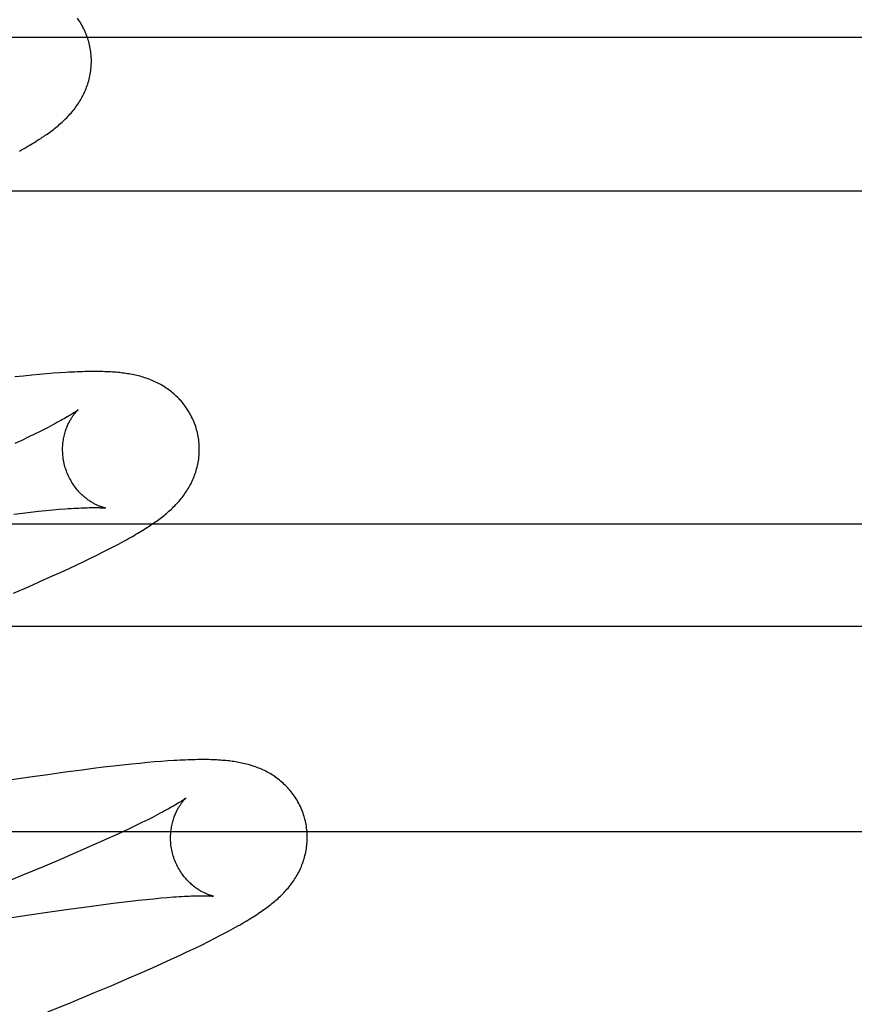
# Model space of a CAD drawing. Header units: inches. Extents: x 0 to 214, y 0 to 139.
# Tile 49 of 147: x 66.151 to 66.273, y 67.914 to 68.058. Entities that reach past the tile are written whole.
import ezdxf

# ---------------------------------------------------------------- set-up
doc = ezdxf.new("R2010")
doc.units = ezdxf.units.IN
doc.header["$LTSCALE"] = 11.786071
doc.header["$MEASUREMENT"] = 0
doc.linetypes.add('HIDDEN', pattern=[0.2, 0.1, -0.1])
doc.layers.add('DEFAULT_2', color=8, linetype='HIDDEN')

msp = doc.modelspace()

# ---------------------------------------------------------------- linework, layer by layer
at = {"layer": 'DEFAULT_2', "color": 8, "linetype": 'HIDDEN'}
for p, q in [((66.48273, 68.05523), (66.00773, 68.05523)), ((66.48273, 68.03273), (66.00773, 68.03273)), ((66.15159, 68.0057), (66.15031, 68.00556)), ((66.15279, 68.00582), (66.15159, 68.0057)), ((66.15391, 68.00593), (66.15279, 68.00582)), ((66.15497, 68.00602), (66.15391, 68.00593)), ((66.15596, 68.0061), (66.15497, 68.00602)), ((66.1569, 68.00617), (66.15596, 68.0061)), ((66.15318, 67.99719), (66.15228, 67.99675)), ((66.15402, 67.9976), (66.15318, 67.99719)), ((66.1548, 67.99799), (66.15402, 67.9976)), ((66.15133, 67.99629), (66.15031, 67.99581)), ((66.15228, 67.99675), (66.15133, 67.99629)), ((66.15017, 67.98551), (66.15142, 67.98566)), ((66.15142, 67.98566), (66.15262, 67.98579)), ((66.15262, 67.98579), (66.15376, 67.98591)), ((66.15376, 67.98591), (66.15484, 67.98602)), ((66.15484, 67.98602), (66.15586, 67.98612)), ((66.15586, 67.98612), (66.15682, 67.9862)), ((65.99523, 67.98408), (66.49523, 67.98408)), ((66.16468, 67.98069), (66.16538, 67.98106)), ((66.16538, 67.98106), (66.16604, 67.98141)), ((66.16229, 67.97948), (66.16314, 67.97991)), ((66.16314, 67.97991), (66.16394, 67.98031)), ((66.16394, 67.98031), (66.16468, 67.98069)), ((66.15938, 67.97808), (66.16041, 67.97857)), ((66.16041, 67.97857), (66.16139, 67.97904)), ((66.16139, 67.97904), (66.16229, 67.97948)), ((66.15584, 67.97645), (66.15709, 67.97702)), ((66.15709, 67.97702), (66.15827, 67.97756)), ((66.15827, 67.97756), (66.15938, 67.97808)), ((66.15239, 67.97493), (66.15452, 67.97586)), ((66.15452, 67.97586), (66.15584, 67.97645)), ((66.15012, 67.97394), (66.15239, 67.97493)), ((65.99523, 67.96908), (66.49523, 67.96908)), ((66.1727, 67.94938), (66.17176, 67.94931)), ((66.16015, 67.94805), (66.15767, 67.94772)), ((66.16175, 67.94826), (66.16015, 67.94805)), ((66.16328, 67.94845), (66.16175, 67.94826)), ((66.16473, 67.94862), (66.16328, 67.94845)), ((66.16609, 67.94877), (66.16473, 67.94862)), ((66.16738, 67.94891), (66.16609, 67.94877)), ((66.16858, 67.94903), (66.16738, 67.94891)), ((66.16971, 67.94914), (66.16858, 67.94903)), ((66.17077, 67.94923), (66.16971, 67.94914)), ((66.17176, 67.94931), (66.17077, 67.94923)), ((66.15253, 67.94699), (66.14891, 67.94645)), ((66.15514, 67.94737), (66.15253, 67.94699)), ((66.15767, 67.94772), (66.15514, 67.94737)), ((66.16975, 67.94078), (66.1689, 67.94036)), ((66.17053, 67.94117), (66.16975, 67.94078)), ((66.16703, 67.93946), (66.16602, 67.93898)), ((66.168, 67.93992), (66.16703, 67.93946)), ((66.1689, 67.94036), (66.168, 67.93992)), ((65.99523, 67.93908), (66.49523, 67.93908)), ((66.16381, 67.93797), (66.16262, 67.93744)), ((66.16494, 67.93849), (66.16381, 67.93797)), ((66.16602, 67.93898), (66.16494, 67.93849)), ((66.16075, 67.93661), (66.15876, 67.93574)), ((66.16262, 67.93744), (66.16075, 67.93661)), ((66.15876, 67.93574), (66.15666, 67.93484)), ((66.15445, 67.93391), (66.15136, 67.93261)), ((66.15666, 67.93484), (66.15445, 67.93391)), ((66.15136, 67.93261), (66.14809, 67.93126)), ((66.16957, 67.92912), (66.17065, 67.92923)), ((66.17065, 67.92923), (66.17166, 67.92933)), ((66.17166, 67.92933), (66.17262, 67.92941)), ((66.15816, 67.92769), (66.16045, 67.92801)), ((66.16045, 67.92801), (66.16262, 67.9283)), ((66.16262, 67.9283), (66.16468, 67.92856)), ((66.16468, 67.92856), (66.16598, 67.92872)), ((66.16598, 67.92872), (66.16723, 67.92887)), ((66.16723, 67.92887), (66.16843, 67.929)), ((66.16843, 67.929), (66.16957, 67.92912)), ((66.1489, 67.92631), (66.15242, 67.92685)), ((66.15242, 67.92685), (66.15577, 67.92735)), ((66.15577, 67.92735), (66.15816, 67.92769)), ((66.17867, 67.92298), (66.17956, 67.92343)), ((66.17956, 67.92343), (66.1804, 67.92387)), ((66.17558, 67.92148), (66.17668, 67.92201)), ((66.17668, 67.92201), (66.1777, 67.9225)), ((66.1777, 67.9225), (66.17867, 67.92298)), ((66.17317, 67.92036), (66.17441, 67.92094)), ((66.17441, 67.92094), (66.17558, 67.92148)), ((66.16899, 67.91849), (66.17045, 67.91913)), ((66.17045, 67.91913), (66.17184, 67.91976)), ((66.17184, 67.91976), (66.17317, 67.92036)), ((66.16672, 67.9175), (66.16899, 67.91849)), ((66.16198, 67.91548), (66.16439, 67.9165)), ((66.16439, 67.9165), (66.16672, 67.9175)), ((66.15864, 67.91408), (66.16198, 67.91548)), ((66.15515, 67.91265), (66.15864, 67.91408))]:
    msp.add_line(p, q, dxfattribs=at)
for points in [[(66.16112, 68.05463), (66.16106, 68.05484), (66.16098, 68.05509), (66.1609, 68.05533), (66.16081, 68.05558), (66.16072, 68.05582), (66.16062, 68.05605), (66.16051, 68.05629), (66.1604, 68.05652), (66.16028, 68.05675), (66.16016, 68.05697), (66.16003, 68.0572), (66.1599, 68.05741), (66.15976, 68.05763), (66.15962, 68.05784), (66.15947, 68.05804)], [(66.151, 68.03862), (66.1513, 68.03878), (66.15159, 68.03895), (66.15187, 68.03911), (66.15214, 68.03927), (66.15241, 68.03943), (66.15267, 68.03958), (66.15292, 68.03974), (66.15317, 68.03989), (66.15341, 68.04004), (66.15365, 68.04019), (66.15388, 68.04034), (66.15411, 68.04048), (66.15433, 68.04063), (66.15455, 68.04077), (66.15476, 68.04092), (66.15497, 68.04106), (66.15517, 68.04121), (66.15537, 68.04135), (66.15557, 68.0415), (66.15576, 68.04164), (66.15595, 68.04179), (66.15614, 68.04193), (66.15633, 68.04208), (66.15651, 68.04223), (66.15669, 68.04238), (66.15687, 68.04254), (66.15705, 68.04269), (66.15722, 68.04285), (66.1574, 68.043), (66.15757, 68.04317), (66.15773, 68.04333), (66.1579, 68.04349), (66.15806, 68.04366), (66.15822, 68.04383), (66.15838, 68.04401), (66.15854, 68.04418), (66.15869, 68.04436), (66.15884, 68.04454), (66.15898, 68.04472), (66.15912, 68.0449), (66.15926, 68.04509), (66.1594, 68.04528), (66.15953, 68.04547), (66.15966, 68.04566), (66.15978, 68.04586), (66.1599, 68.04606), (66.16002, 68.04626), (66.16014, 68.04647), (66.16025, 68.04668), (66.16035, 68.04689), (66.16046, 68.0471), (66.16055, 68.04732), (66.16065, 68.04753), (66.16074, 68.04775), (66.16082, 68.04797), (66.1609, 68.0482), (66.16098, 68.04843), (66.16105, 68.04866), (66.16112, 68.04889), (66.16118, 68.04913), (66.16124, 68.04936), (66.16129, 68.0496), (66.16134, 68.04985), (66.16138, 68.05009), (66.16142, 68.05034), (66.16145, 68.05059), (66.16147, 68.05084), (66.16149, 68.05109), (66.1615, 68.05135), (66.16151, 68.0516), (66.16151, 68.05186), (66.16151, 68.05212), (66.16149, 68.05237), (66.16148, 68.05263), (66.16145, 68.05289), (66.16142, 68.05315), (66.16139, 68.0534), (66.16134, 68.05366), (66.1613, 68.05391), (66.16124, 68.05417), (66.16118, 68.05442), (66.16112, 68.05463)], [(66.17691, 67.99784), (66.17685, 67.99805), (66.17677, 67.9983), (66.17669, 67.99855), (66.1766, 67.99879), (66.1765, 67.99903), (66.1764, 67.99927), (66.1763, 67.9995), (66.17618, 67.99974), (66.17607, 67.99997), (66.17594, 68.00019), (66.17581, 68.00042), (66.17568, 68.00063), (66.17554, 68.00085), (66.1754, 68.00106), (66.17525, 68.00127), (66.1751, 68.00147), (66.17495, 68.00167), (66.17479, 68.00186), (66.17463, 68.00205), (66.17446, 68.00223), (66.17429, 68.00241), (66.17412, 68.00259), (66.17394, 68.00276), (66.17377, 68.00292), (66.17359, 68.00308), (66.1734, 68.00324), (66.17322, 68.00339), (66.17303, 68.00353), (66.17284, 68.00367), (66.17265, 68.00381), (66.17246, 68.00395), (66.17226, 68.00408), (66.17206, 68.0042), (66.17185, 68.00432), (66.17165, 68.00444), (66.17144, 68.00455), (66.17124, 68.00466), (66.17103, 68.00477), (66.17082, 68.00486), (66.17061, 68.00496), (66.17039, 68.00505), (66.17018, 68.00514), (66.16996, 68.00522), (66.16975, 68.0053), (66.16953, 68.00538), (66.1693, 68.00546), (66.16908, 68.00553), (66.16886, 68.00559), (66.16863, 68.00566), (66.16841, 68.00571), (66.16818, 68.00577), (66.16795, 68.00582), (66.16772, 68.00587), (66.16749, 68.00592), (66.16726, 68.00596), (66.16703, 68.006), (66.1668, 68.00604), (66.16657, 68.00608), (66.16633, 68.00611), (66.16609, 68.00614), (66.16585, 68.00617), (66.16561, 68.0062), (66.16537, 68.00622), (66.16511, 68.00625), (66.16486, 68.00627), (66.1646, 68.00629), (66.16433, 68.0063), (66.16406, 68.00632), (66.16378, 68.00633), (66.16349, 68.00634), (66.1632, 68.00635), (66.1629, 68.00636), (66.16259, 68.00636), (66.16227, 68.00636), (66.16195, 68.00637), (66.16161, 68.00636), (66.16127, 68.00636), (66.16092, 68.00635), (66.16057, 68.00635), (66.1602, 68.00634), (66.15982, 68.00632), (66.15943, 68.00631), (66.15904, 68.00629), (66.15863, 68.00627), (66.15821, 68.00625), (66.15779, 68.00623), (66.1569, 68.00617)], [(66.15959, 68.00078), (66.15959, 68.00077), (66.15957, 68.00076), (66.15955, 68.00074), (66.15952, 68.00072), (66.15948, 68.00069), (66.15943, 68.00065), (66.15937, 68.00061), (66.1593, 68.00056), (66.15922, 68.00051), (66.15913, 68.00044), (66.15903, 68.00037), (66.15892, 68.0003), (66.15879, 68.00022), (66.15865, 68.00013), (66.1585, 68.00004), (66.15833, 67.99993), (66.15816, 67.99983), (66.15796, 67.99971), (66.15775, 67.99959), (66.15753, 67.99946), (66.15729, 67.99933), (66.15704, 67.99918), (66.15677, 67.99903), (66.15648, 67.99888), (66.15618, 67.99871), (66.15586, 67.99854), (66.15552, 67.99837), (66.15517, 67.99818), (66.1548, 67.99799)], [(66.15764, 67.99248), (66.15759, 67.99268), (66.15754, 67.99292), (66.15749, 67.99315), (66.15744, 67.99339), (66.1574, 67.99362), (66.15737, 67.99386), (66.15735, 67.99409), (66.15733, 67.99432), (66.15732, 67.99455), (66.15731, 67.99478), (66.15731, 67.99501), (66.15731, 67.99524), (66.15732, 67.99546), (66.15734, 67.99568), (66.15736, 67.9959), (66.15739, 67.99611), (66.15742, 67.99632), (66.15745, 67.99653), (66.15749, 67.99673), (66.15753, 67.99692), (66.15758, 67.99711), (66.15762, 67.9973), (66.15768, 67.99748), (66.15773, 67.99766), (66.15778, 67.99782), (66.15784, 67.99799), (66.1579, 67.99815), (66.15796, 67.9983), (66.15803, 67.99845), (66.15809, 67.9986), (66.15816, 67.99874), (66.15822, 67.99887), (66.15829, 67.999), (66.15835, 67.99913), (66.15842, 67.99924), (66.15849, 67.99936), (66.15855, 67.99947), (66.15862, 67.99958), (66.15868, 67.99968), (66.15875, 67.99977), (66.15881, 67.99987), (66.15888, 67.99996), (66.15894, 68.00004), (66.159, 68.00012), (66.15906, 68.0002), (66.15912, 68.00027), (66.15917, 68.00034), (66.15922, 68.0004), (66.15928, 68.00046), (66.15932, 68.00051), (66.15937, 68.00056), (66.15941, 68.0006), (66.15945, 68.00064), (66.15949, 68.00068), (66.15952, 68.00071), (66.15954, 68.00073), (66.15956, 68.00075), (66.15958, 68.00077), (66.15959, 68.00077), (66.15959, 68.00078)], [(66.16604, 67.98141), (66.16635, 67.98158), (66.16665, 67.98175), (66.16695, 67.98191), (66.16723, 67.98207), (66.16751, 67.98223), (66.16778, 67.98239), (66.16804, 67.98254), (66.1683, 67.9827), (66.16855, 67.98285), (66.1688, 67.98299), (66.16904, 67.98314), (66.16927, 67.98329), (66.1695, 67.98343), (66.16973, 67.98358), (66.16995, 67.98372), (66.17016, 67.98387), (66.17038, 67.98401), (66.17059, 67.98415), (66.17079, 67.9843), (66.17099, 67.98444), (66.17119, 67.98458), (66.17139, 67.98473), (66.17158, 67.98487), (66.17177, 67.98502), (66.17196, 67.98516), (66.17214, 67.98531), (66.17233, 67.98546), (66.17251, 67.98561), (66.17269, 67.98576), (66.17286, 67.98592), (66.17304, 67.98607), (66.17321, 67.98623), (66.17338, 67.98639), (66.17354, 67.98656), (66.17371, 67.98672), (66.17387, 67.98689), (66.17403, 67.98706), (66.17419, 67.98723), (66.17434, 67.98741), (66.17449, 67.98759), (66.17464, 67.98777), (66.17479, 67.98795), (66.17493, 67.98813), (66.17507, 67.98832), (66.1752, 67.9885), (66.17533, 67.98869), (66.17546, 67.98889), (66.17558, 67.98908), (66.1757, 67.98928), (66.17582, 67.98949), (66.17594, 67.98969), (66.17605, 67.9899), (66.17615, 67.99011), (66.17625, 67.99032), (66.17635, 67.99054), (66.17645, 67.99076), (66.17653, 67.99098), (66.17662, 67.9912), (66.1767, 67.99142), (66.17677, 67.99165), (66.17685, 67.99188), (66.17691, 67.99211), (66.17697, 67.99235), (66.17703, 67.99258), (66.17708, 67.99282), (66.17713, 67.99307), (66.17717, 67.99331), (66.17721, 67.99356), (66.17724, 67.99381), (66.17726, 67.99406), (66.17728, 67.99431), (66.17729, 67.99457), (66.1773, 67.99482), (66.1773, 67.99508), (66.1773, 67.99533), (66.17729, 67.99559), (66.17727, 67.99585), (66.17724, 67.9961), (66.17721, 67.99636), (66.17718, 67.99662), (66.17713, 67.99687), (66.17709, 67.99712), (66.17703, 67.99738), (66.17697, 67.99763), (66.17691, 67.99784)], [(66.16359, 67.98638), (66.1636, 67.98638), (66.1636, 67.98638), (66.16359, 67.98638), (66.16358, 67.98639), (66.16356, 67.98639), (66.16353, 67.9864), (66.16349, 67.9864), (66.16345, 67.98641), (66.1634, 67.98643), (66.16335, 67.98644), (66.16329, 67.98646), (66.16323, 67.98647), (66.16316, 67.98649), (66.16309, 67.98652), (66.16301, 67.98654), (66.16293, 67.98657), (66.16284, 67.9866), (66.16275, 67.98664), (66.16266, 67.98668), (66.16256, 67.98672), (66.16246, 67.98676), (66.16236, 67.98681), (66.16225, 67.98685), (66.16214, 67.98691), (66.16203, 67.98696), (66.16192, 67.98702), (66.1618, 67.98709), (66.16168, 67.98716), (66.16156, 67.98723), (66.16144, 67.98731), (66.16131, 67.98739), (66.16119, 67.98747), (66.16106, 67.98756), (66.16093, 67.98766), (66.16079, 67.98776), (66.16066, 67.98787), (66.16052, 67.98798), (66.16039, 67.98809), (66.16025, 67.98821), (66.16012, 67.98834), (66.15998, 67.98848), (66.15984, 67.98862), (66.1597, 67.98876), (66.15957, 67.98891), (66.15943, 67.98907), (66.1593, 67.98924), (66.15917, 67.98941), (66.15904, 67.98958), (66.15891, 67.98976), (66.15879, 67.98995), (66.15867, 67.99014), (66.15855, 67.99033), (66.15844, 67.99054), (66.15833, 67.99074), (66.15822, 67.99095), (66.15812, 67.99116), (66.15803, 67.99138), (66.15794, 67.9916), (66.15785, 67.99183), (66.15778, 67.99205), (66.1577, 67.99228), (66.15764, 67.99248)], [(66.15682, 67.9862), (66.15772, 67.98627), (66.15814, 67.9863), (66.15855, 67.98633), (66.15894, 67.98635), (66.15932, 67.98637), (66.15968, 67.98639), (66.16002, 67.98641), (66.16034, 67.98642), (66.16065, 67.98643), (66.16094, 67.98644), (66.16121, 67.98645), (66.16147, 67.98645), (66.16171, 67.98646), (66.16193, 67.98646), (66.16213, 67.98646), (66.16232, 67.98645), (66.16249, 67.98645), (66.16265, 67.98645), (66.16279, 67.98644), (66.16292, 67.98644), (66.16304, 67.98643), (66.16314, 67.98643), (66.16324, 67.98642), (66.16332, 67.98641), (66.16339, 67.98641), (66.16345, 67.9864), (66.1635, 67.9864), (66.16354, 67.98639), (66.16356, 67.98639), (66.16358, 67.98639), (66.16359, 67.98638)], [(66.1927, 67.94105), (66.19264, 67.94126), (66.19256, 67.94151), (66.19248, 67.94175), (66.19239, 67.942), (66.1923, 67.94224), (66.19219, 67.94248), (66.19209, 67.94271), (66.19198, 67.94295), (66.19186, 67.94317), (66.19173, 67.9434), (66.19161, 67.94362), (66.19147, 67.94384), (66.19134, 67.94406), (66.19119, 67.94427), (66.19105, 67.94447), (66.1909, 67.94468), (66.19074, 67.94487), (66.19058, 67.94507), (66.19042, 67.94526), (66.19025, 67.94544), (66.19008, 67.94562), (66.18991, 67.94579), (66.18974, 67.94596), (66.18956, 67.94613), (66.18938, 67.94629), (66.1892, 67.94644), (66.18901, 67.94659), (66.18883, 67.94674), (66.18864, 67.94688), (66.18844, 67.94702), (66.18825, 67.94715), (66.18805, 67.94728), (66.18785, 67.94741), (66.18765, 67.94753), (66.18744, 67.94765), (66.18724, 67.94776), (66.18703, 67.94787), (66.18682, 67.94797), (66.18661, 67.94807), (66.1864, 67.94817), (66.18619, 67.94826), (66.18598, 67.94835), (66.18576, 67.94843), (66.18554, 67.94851), (66.18532, 67.94859), (66.1851, 67.94866), (66.18488, 67.94873), (66.18465, 67.9488), (66.18443, 67.94886), (66.1842, 67.94892), (66.18397, 67.94898), (66.18375, 67.94903), (66.18352, 67.94908), (66.18329, 67.94913), (66.18306, 67.94917), (66.18283, 67.94921), (66.1826, 67.94925), (66.18236, 67.94929), (66.18213, 67.94932), (66.18189, 67.94935), (66.18165, 67.94938), (66.18141, 67.94941), (66.18116, 67.94943), (66.18091, 67.94945), (66.18066, 67.94947), (66.1804, 67.94949), (66.18013, 67.94951), (66.17986, 67.94953), (66.17958, 67.94954), (66.17929, 67.94955), (66.179, 67.94956), (66.1787, 67.94957), (66.17839, 67.94957), (66.17807, 67.94957), (66.17775, 67.94957), (66.17741, 67.94957), (66.17707, 67.94957), (66.17672, 67.94956), (66.17637, 67.94956), (66.176, 67.94955), (66.17562, 67.94953), (66.17523, 67.94952), (66.17484, 67.9495), (66.17443, 67.94948), (66.17401, 67.94946), (66.17359, 67.94943), (66.1727, 67.94938)], [(66.17538, 67.94399), (66.17538, 67.94398), (66.17536, 67.94397), (66.17534, 67.94395), (66.17531, 67.94393), (66.17527, 67.9439), (66.17522, 67.94386), (66.17516, 67.94382), (66.17509, 67.94377), (66.17501, 67.94371), (66.17492, 67.94365), (66.17482, 67.94358), (66.1747, 67.94351), (66.17458, 67.94342), (66.17444, 67.94334), (66.17428, 67.94324), (66.17411, 67.94314), (66.17393, 67.94303), (66.17373, 67.94291), (66.17352, 67.94278), (66.17329, 67.94265), (66.17305, 67.94251), (66.17279, 67.94237), (66.17251, 67.94222), (66.17222, 67.94206), (66.17191, 67.94189), (66.17159, 67.94172), (66.17125, 67.94154), (66.1709, 67.94136), (66.17053, 67.94117)], [(66.17344, 67.93569), (66.17338, 67.93589), (66.17333, 67.93612), (66.17328, 67.93636), (66.17323, 67.93659), (66.1732, 67.93683), (66.17316, 67.93706), (66.17314, 67.9373), (66.17312, 67.93753), (66.17311, 67.93776), (66.1731, 67.93799), (66.1731, 67.93822), (66.17311, 67.93845), (66.17312, 67.93867), (66.17313, 67.93889), (66.17315, 67.9391), (66.17318, 67.93932), (66.17321, 67.93953), (66.17324, 67.93973), (66.17328, 67.93993), (66.17332, 67.94013), (66.17337, 67.94032), (66.17341, 67.94051), (66.17347, 67.94069), (66.17352, 67.94086), (66.17357, 67.94103), (66.17363, 67.94119), (66.17369, 67.94135), (66.17375, 67.94151), (66.17382, 67.94166), (66.17388, 67.9418), (66.17395, 67.94194), (66.17401, 67.94208), (66.17408, 67.94221), (66.17414, 67.94233), (66.17421, 67.94245), (66.17428, 67.94257), (66.17434, 67.94268), (66.17441, 67.94278), (66.17447, 67.94288), (66.17454, 67.94298), (66.1746, 67.94307), (66.17466, 67.94316), (66.17473, 67.94325), (66.17479, 67.94333), (66.17485, 67.9434), (66.1749, 67.94347), (66.17496, 67.94354), (66.17501, 67.9436), (66.17506, 67.94366), (66.17511, 67.94372), (66.17516, 67.94377), (66.1752, 67.94381), (66.17524, 67.94385), (66.17527, 67.94388), (66.17531, 67.94391), (66.17533, 67.94394), (66.17535, 67.94396), (66.17537, 67.94397), (66.17538, 67.94398), (66.17538, 67.94399)], [(66.1804, 67.92387), (66.1808, 67.92407), (66.18119, 67.92428), (66.18156, 67.92448), (66.18193, 67.92467), (66.18228, 67.92487), (66.18261, 67.92505), (66.18294, 67.92524), (66.18326, 67.92542), (66.18356, 67.92559), (66.18386, 67.92577), (66.18414, 67.92593), (66.18442, 67.9261), (66.18468, 67.92626), (66.18494, 67.92642), (66.18519, 67.92658), (66.18543, 67.92673), (66.18567, 67.92689), (66.1859, 67.92704), (66.18612, 67.92719), (66.18634, 67.92734), (66.18655, 67.92749), (66.18676, 67.92763), (66.18697, 67.92778), (66.18717, 67.92793), (66.18736, 67.92807), (66.18756, 67.92822), (66.18775, 67.92837), (66.18793, 67.92852), (66.18812, 67.92867), (66.1883, 67.92882), (66.18847, 67.92897), (66.18865, 67.92913), (66.18882, 67.92928), (66.189, 67.92944), (66.18917, 67.9296), (66.18933, 67.92976), (66.1895, 67.92993), (66.18966, 67.9301), (66.18982, 67.93027), (66.18998, 67.93044), (66.19013, 67.93061), (66.19028, 67.93079), (66.19043, 67.93097), (66.19058, 67.93115), (66.19072, 67.93134), (66.19085, 67.93152), (66.19099, 67.93171), (66.19112, 67.9319), (66.19125, 67.93209), (66.19137, 67.93229), (66.19149, 67.93249), (66.19161, 67.93269), (66.19172, 67.9329), (66.19184, 67.93311), (66.19194, 67.93332), (66.19204, 67.93353), (66.19214, 67.93375), (66.19224, 67.93396), (66.19232, 67.93418), (66.19241, 67.9344), (66.19249, 67.93463), (66.19256, 67.93485), (66.19264, 67.93508), (66.1927, 67.93532), (66.19276, 67.93555), (66.19282, 67.93579), (66.19287, 67.93603), (66.19292, 67.93627), (66.19296, 67.93652), (66.193, 67.93677), (66.19303, 67.93702), (66.19305, 67.93727), (66.19307, 67.93752), (66.19308, 67.93777), (66.19309, 67.93803), (66.19309, 67.93828), (66.19309, 67.93854), (66.19308, 67.9388), (66.19306, 67.93905), (66.19303, 67.93931), (66.193, 67.93957), (66.19297, 67.93982), (66.19293, 67.94008), (66.19288, 67.94033), (66.19282, 67.94059), (66.19276, 67.94084), (66.1927, 67.94105)], [(66.17938, 67.92959), (66.17939, 67.92959), (66.17938, 67.92959), (66.17937, 67.9296), (66.17935, 67.9296), (66.17932, 67.92961), (66.17928, 67.92961), (66.17924, 67.92962), (66.17919, 67.92964), (66.17914, 67.92965), (66.17908, 67.92967), (66.17902, 67.92968), (66.17895, 67.9297), (66.17887, 67.92973), (66.17879, 67.92975), (66.17871, 67.92978), (66.17863, 67.92981), (66.17854, 67.92985), (66.17844, 67.92989), (66.17834, 67.92993), (66.17825, 67.92997), (66.17814, 67.93002), (66.17804, 67.93007), (66.17793, 67.93012), (66.17782, 67.93018), (66.1777, 67.93024), (66.17759, 67.9303), (66.17747, 67.93037), (66.17735, 67.93044), (66.17723, 67.93052), (66.1771, 67.9306), (66.17697, 67.93069), (66.17684, 67.93078), (66.17671, 67.93087), (66.17658, 67.93097), (66.17645, 67.93108), (66.17631, 67.93119), (66.17618, 67.93131), (66.17604, 67.93143), (66.1759, 67.93155), (66.17577, 67.93169), (66.17563, 67.93183), (66.17549, 67.93197), (66.17536, 67.93213), (66.17522, 67.93229), (66.17509, 67.93245), (66.17496, 67.93262), (66.17483, 67.93279), (66.1747, 67.93297), (66.17458, 67.93316), (66.17446, 67.93335), (66.17434, 67.93355), (66.17423, 67.93375), (66.17412, 67.93395), (66.17401, 67.93416), (66.17391, 67.93437), (66.17382, 67.93459), (66.17373, 67.93481), (66.17364, 67.93503), (66.17357, 67.93526), (66.17349, 67.93549), (66.17344, 67.93569)], [(66.17262, 67.92941), (66.17352, 67.92948), (66.17394, 67.92951), (66.17435, 67.92954), (66.17474, 67.92956), (66.17512, 67.92958), (66.17547, 67.9296), (66.17581, 67.92962), (66.17613, 67.92963), (66.17643, 67.92964), (66.17671, 67.92965), (66.17698, 67.92966), (66.17722, 67.92966), (66.17745, 67.92966), (66.17766, 67.92967), (66.17786, 67.92967), (66.17804, 67.92966), (66.17821, 67.92966), (66.17837, 67.92966), (66.17851, 67.92965), (66.17864, 67.92965), (66.17876, 67.92964), (66.17887, 67.92964), (66.17897, 67.92963), (66.17905, 67.92963), (66.17913, 67.92962), (66.17919, 67.92961), (66.17925, 67.92961), (66.17929, 67.9296), (66.17933, 67.9296), (66.17936, 67.9296), (66.17938, 67.92959), (66.17938, 67.92959)]]:
    msp.add_lwpolyline(points, dxfattribs=at)

doc.saveas('drawing.dxf')
